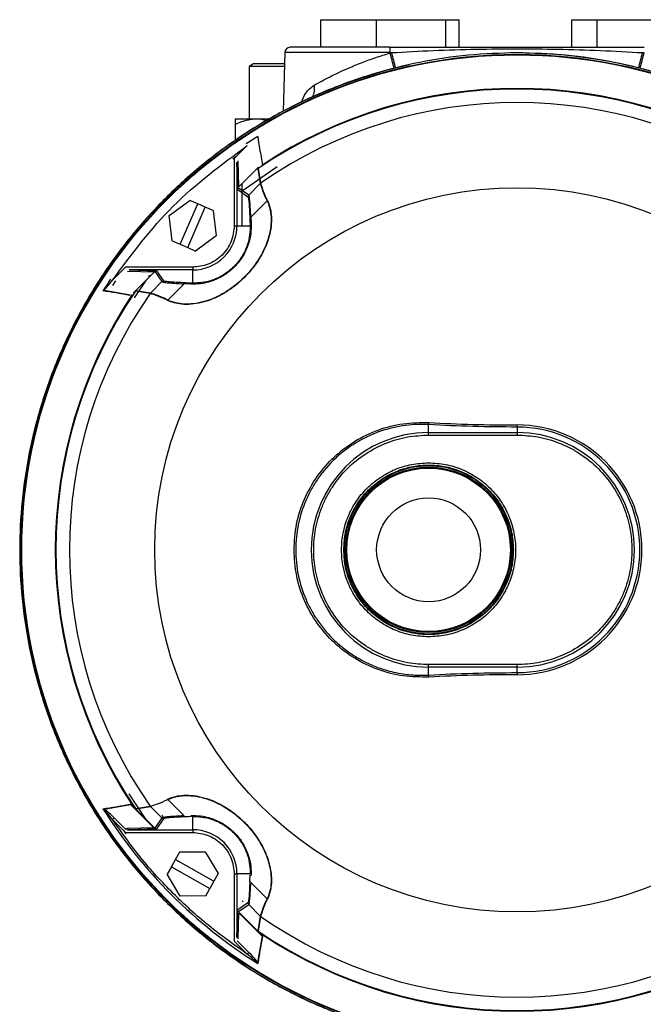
# Model space of a CAD drawing. Header units: millimetres. Extents: x 555 to 1891, y 89 to 1282.
# Tile 2 of 39: x 973 to 1086, y 186 to 365. Entities that reach past the tile are written whole.
import ezdxf

# ---------------------------------------------------------------- set-up
doc = ezdxf.new("R2010")
doc.units = ezdxf.units.MM

msp = doc.modelspace()

# ---------------------------------------------------------------- linework, layer by layer
at = {"color": 7, "linetype": 'Continuous', "lineweight": 25}
for p, q in [((1027.14, 359.6), (1027.14, 364.6)), ((1027.14, 364.6), (1037.21, 364.6)), ((1037.21, 359.6), (1037.21, 364.6)), ((1037.21, 364.6), (1049.74, 364.6)), ((1049.74, 364.6), (1049.74, 359.6)), ((1049.74, 364.6), (1052.2, 364.6)), ((1052.2, 359.6), (1052.2, 364.6)), ((1072.58, 364.6), (1077.18, 364.6)), ((1072.58, 359.6), (1072.58, 364.6)), ((1077.18, 364.6), (1090.26, 364.6)), ((1077.18, 359.6), (1077.18, 364.6)), ((1020.64, 358.63), (1020.36, 348.03)), ((1039.67, 359.6), (1039.67, 358.63)), ((1039.67, 359.6), (1085.67, 359.6)), ((1039.67, 358.63), (1039.96, 358.63)), ((1085.38, 358.63), (1085.67, 358.63)), ((1015, 356.6), (1014.17, 356.12)), ((1014.17, 356.12), (1014.17, 346.6)), ((1019.17, 356.12), (1014.17, 356.12)), ((1020.59, 356.6), (1015, 356.6)), ((1020.58, 356.12), (1019.17, 356.12)), ((1015.42, 346.6), (1011.67, 346.6)), ((1017.94, 346.6), (1015.42, 346.6)), ((1011.67, 345.6), (1011.67, 342.72)), ((1013.65, 342.16), (1015.78, 343.53)), ((1013.84, 341.8), (1011.49, 339.45)), ((1011.78, 339.74), (1011.22, 339.37)), ((1011.49, 339.45), (1011.49, 327.29)), ((1011.99, 338.77), (1011.99, 327.29)), ((1012.12, 333.77), (1011.99, 338.77)), ((1012.34, 334.33), (1012.2, 339.07)), ((1012.34, 334.33), (1015.89, 337.89)), ((1015.75, 337.58), (1016.19, 334.93)), ((1015.82, 337.64), (1016.25, 334.99)), ((1013.96, 332.49), (1012.12, 333.77)), ((1014.11, 332.85), (1012.27, 334.12)), ((1012.95, 327.29), (1012.95, 334.82)), ((1014.11, 332.85), (1016.19, 334.93)), ((1016.25, 334.99), (1016.19, 334.93)), ((999.74, 329.13), (1003.45, 331.88)), ((1004.88, 331.26), (1003.45, 331.88)), ((1017.44, 331.79), (1014.5, 328.86)), ((1001.7, 323.92), (1004.88, 331.26)), ((1003.07, 323.32), (1006.26, 330.66)), ((1006.26, 330.66), (1004.88, 331.26)), ((1007.69, 330.04), (1006.26, 330.66)), ((1007.69, 330.04), (1008.21, 325.45)), ((1000.27, 324.54), (999.74, 329.13)), ((1014.31, 328.54), (1014.36, 327.29)), ((1014.5, 328.86), (1014.55, 327.6)), ((1011.49, 327.29), (1011.99, 327.29)), ((1011.99, 327.29), (1014.36, 327.29)), ((1000.27, 324.54), (1001.7, 323.92)), ((1008.21, 325.45), (1004.5, 322.7)), ((1001.7, 323.92), (1003.07, 323.32)), ((1003.07, 323.32), (1004.5, 322.7)), ((991.81, 319.78), (989.46, 317.42)), ((1003.98, 319.78), (991.81, 319.78)), ((992.49, 319.28), (997.49, 319.15)), ((1003.98, 319.28), (992.49, 319.28)), ((1003.98, 319.78), (1003.98, 319.28)), ((1003.98, 316.91), (1003.98, 319.28)), ((992.2, 319.07), (996.94, 318.93)), ((993.21, 315.06), (997.2, 319.05)), ((993.42, 314.22), (995.53, 317.38)), ((997.15, 318.99), (998.42, 317.16)), ((998.77, 317.3), (997.49, 319.15)), ((989.99, 317.33), (989.48, 316.48)), ((998.42, 317.16), (996.34, 315.08)), ((1002.41, 316.77), (999.47, 313.83)), ((1003.67, 316.72), (1002.41, 316.77)), ((1003.98, 316.91), (1002.73, 316.95)), ((992.72, 314.71), (987.94, 315.55)), ((996.27, 315.01), (993.62, 315.44)), ((996.34, 315.08), (993.68, 315.52)), ((996.34, 315.08), (996.27, 315.01)), ((1046.67, 289.85), (1046.67, 291.27)), ((1062.67, 290.83), (1062.67, 291.21)), ((1062.67, 290.83), (1062.67, 289.85)), ((1046.67, 289.85), (1062.67, 289.85)), ((1046.67, 289.39), (1046.67, 289.85)), ((1046.67, 289.39), (1062.67, 289.39)), ((1062.67, 289.85), (1062.67, 289.39)), ((1062.67, 247.81), (1046.67, 247.81)), ((1046.67, 247.35), (1046.67, 247.81)), ((1062.67, 247.35), (1046.67, 247.35)), ((1046.67, 245.93), (1046.67, 247.35)), ((1062.67, 247.35), (1062.67, 247.81)), ((1062.67, 246.37), (1062.67, 247.35)), ((1062.67, 246.37), (1062.67, 245.99)), ((995.52, 219.84), (992.46, 224.42)), ((999.47, 223.37), (1002.41, 220.43)), ((987.94, 221.65), (992.72, 222.49)), ((996.94, 218.27), (992.72, 222.49)), ((993.57, 221.77), (993.02, 222.32)), ((997.01, 218.34), (993.52, 221.83)), ((993.62, 221.75), (996.27, 222.19)), ((993.68, 221.68), (996.34, 222.12)), ((996.27, 222.19), (996.34, 222.12)), ((996.34, 222.12), (998.42, 220.04)), ((989.76, 220.07), (989.46, 219.77)), ((989.46, 219.77), (991.81, 217.42)), ((991.86, 217.96), (989.76, 220.07)), ((998.42, 220.04), (997.15, 218.21)), ((997.49, 218.05), (998.77, 219.89)), ((998.42, 220.63), (998.61, 220.15)), ((1003.98, 217.92), (1003.98, 220.29)), ((991.52, 217.71), (991.89, 217.15)), ((996.94, 218.27), (992.2, 218.13)), ((997.49, 218.05), (992.49, 217.92)), ((992.49, 217.92), (1003.98, 217.92)), ((997.01, 218.34), (996.94, 218.27)), ((997.03, 218.2), (996.94, 218.27)), ((997.15, 218.21), (997.01, 218.34)), ((1003.98, 217.92), (1003.98, 217.42)), ((991.81, 217.42), (1003.98, 217.42)), ((1000.12, 211.21), (1000.85, 212.52)), ((1000.85, 212.52), (1001.62, 213.88)), ((1000.85, 212.52), (1007.83, 208.61)), ((1001.62, 213.88), (1006.24, 213.94)), ((1006.24, 213.94), (1008.6, 209.97)), ((1000.12, 211.21), (999.36, 209.85)), ((1000.12, 211.21), (1007.1, 207.3)), ((1001.72, 205.88), (999.36, 209.85)), ((1008.6, 209.97), (1007.83, 208.61)), ((1011.49, 209.91), (1011.49, 197.75)), ((1011.49, 209.91), (1011.99, 209.91)), ((1014.36, 209.91), (1011.99, 209.91)), ((1011.99, 209.91), (1011.99, 198.42)), ((1006.34, 205.94), (1007.1, 207.3)), ((1007.83, 208.61), (1007.1, 207.3)), ((1014.5, 208.34), (1017.44, 205.4)), ((1006.34, 205.94), (1001.72, 205.88)), ((1011.99, 198.42), (1012.12, 203.42)), ((1013.96, 204.7), (1012.12, 203.42)), ((1012.27, 203.08), (1014.11, 204.35)), ((1016.19, 202.27), (1014.11, 204.35)), ((1012.2, 198.13), (1012.34, 202.87)), ((1012.34, 202.87), (1016.56, 198.65)), ((1015.9, 199.45), (1012.41, 202.94)), ((1016.19, 202.27), (1015.75, 199.61)), ((1016.25, 202.2), (1015.82, 199.55)), ((1016.19, 202.27), (1016.25, 202.2)), ((1016.56, 198.65), (1015.72, 193.87)), ((1016.38, 198.95), (1015.83, 199.5)), ((1011.49, 197.75), (1013.84, 195.39)), ((1014.14, 195.69), (1012.03, 197.8)), ((1013.84, 195.39), (1014.14, 195.69))]:
    msp.add_line(p, q, dxfattribs=at)
at = {"color": 8, "linetype": 'Continuous', "lineweight": 25}
for p, q in [((1039.67, 358.63), (1020.64, 358.63)), ((1019.29, 337.95), (1012.95, 333.53)), ((1012.95, 205.01), (1013.11, 204.88))]:
    msp.add_line(p, q, dxfattribs=at)
at = {"color": 7, "linetype": 'Continuous', "lineweight": 25}
for centre, radius in [((1062.67, 268.6), 89.73), ((1062.67, 268.6), 89.63), ((1062.67, 268.6), 65.57), ((1046.67, 268.6), 15.25), ((1046.67, 268.6), 15), ((1046.67, 268.6), 14.99), ((1046.67, 268.6), 14.8), ((1046.67, 268.6), 9.4)]:
    msp.add_circle(centre, radius, dxfattribs=at)
for centre, radius, start, end in [((1021.64, 358.6), 1, 90, 178.5), ((1062.67, 268.6), 89.97, 276.704, 89.0671), ((1062.67, 268.6), 89.97, 102.4783, 266.0156), ((1062.67, 268.6), 83.44, 55.8447, 124.1553), ((1062.67, 268.6), 83.56, 56.4273, 123.5727), ((1062.67, 268.6), 81, 55.0405, 124.9595), ((1017.8, 331.38), 0.555, 123.8108, 131.4311), ((1014.71, 328.52), 0.4, 122.8658, 177.3069), ((1003.98, 327.29), 8.01, 270, 0), ((1014.74, 327.27), 0.383, 119.9184, 176.5321), ((1062.67, 268.6), 88.39, 146.3241, 147.9626), ((1002.75, 316.55), 0.4, 92.6931, 147.1342), ((1004, 316.52), 0.383, 93.4679, 150.0816), ((1062.67, 268.6), 83.56, 146.4273, 213.5727), ((1062.67, 268.6), 83.44, 145.8447, 214.1553), ((1062.67, 268.6), 81, 145.0405, 214.9595), ((999.89, 313.46), 0.555, 138.5689, 146.1892), ((1045, 291.72), 1.73, 344.7443, 357.3564), ((1062.64, 579.97), 288.76, 266.8407, 270.0052), ((1062.67, 268.6), 22.61, 270, 90), ((1062.67, 268.6), 22.23, 270, 90), ((1046.67, 268.6), 21.25, 90, 270), ((1062.67, 268.6), 21.25, 270, 90), ((1045, 245.47), 1.73, 2.6436, 15.2557), ((1062.64, -42.77), 288.76, 89.9948, 93.1593), ((1062.67, 268.6), 88.39, 212.0374, 237.9626), ((992.53, 218.28), 0.357, 204.6026, 264.8403), ((1003.98, 209.91), 8.01, 0, 90), ((1017.8, 205.82), 0.555, 228.5689, 236.1892), ((1062.67, 268.6), 81, 235.0405, 304.9595), ((1062.67, 268.6), 83.44, 235.8447, 304.1553), ((1062.67, 268.6), 83.56, 236.4273, 303.5727)]:
    msp.add_arc(centre, radius, start, end, dxfattribs=at)
at = {"color": 8, "linetype": 'Continuous', "lineweight": 25}
for centre, radius, start, end in [((1181.08, 394), 145.79, 194.0728, 195.2022), ((1191.08, 396.06), 155.69, 193.914, 194.9627), ((942.05, 394.08), 147.65, 344.9918, 346.1069), ((912.89, 402.19), 178.21, 344.9005, 345.8244), ((1023.32, 351.98), 2.72, 329.7493, 15.9627)]:
    msp.add_arc(centre, radius, start, end, dxfattribs=at)
at = {"color": 7, "linetype": 'Continuous', "lineweight": 25}
for centre, major_axis, start_param, end_param in [((1051.25, 219.81), (53.75, -0.02), 2.653213, 2.70549), ((1013.88, 257.19), (-0.02, 53.75), 3.577695, 3.629973)]:
    msp.add_ellipse(centre, major_axis=major_axis, ratio=0.01851, start_param=start_param, end_param=end_param, dxfattribs=at)
for points in [[(1062.67, 358.6), (1059.72, 358.52), (1053.83, 358.35), (1045.08, 357), (1036.5, 354.86), (1028.17, 351.88), (1020.17, 348.1), (1012.59, 343.55), (1005.48, 338.28), (998.93, 332.34), (992.99, 325.79), (987.72, 318.68), (983.17, 311.09), (979.39, 303.1), (976.4, 294.77), (974.26, 286.19), (972.96, 277.43), (972.52, 268.6), (972.96, 259.76), (974.26, 251.01), (976.4, 242.43), (979.39, 234.1), (983.17, 226.1), (987.72, 218.52), (992.99, 211.41), (998.93, 204.86), (1005.48, 198.92), (1012.59, 193.65), (1020.17, 189.1), (1028.17, 185.32), (1036.5, 182.33), (1045.08, 180.2), (1053.83, 178.85), (1059.72, 178.68), (1062.67, 178.6)], [(1062.67, 178.6), (1065.61, 178.68), (1071.5, 178.85), (1080.25, 180.2), (1088.84, 182.33), (1097.16, 185.32), (1105.16, 189.1), (1112.75, 193.65), (1119.86, 198.92), (1126.41, 204.86), (1132.35, 211.41), (1137.62, 218.52), (1142.17, 226.1), (1145.95, 234.1), (1148.93, 242.43), (1151.08, 251.01), (1152.38, 259.76), (1152.81, 268.6), (1152.38, 277.43), (1151.08, 286.19), (1148.93, 294.77), (1145.95, 303.1), (1142.17, 311.09), (1137.62, 318.68), (1132.35, 325.79), (1126.41, 332.34), (1119.86, 338.28), (1112.75, 343.55), (1105.16, 348.1), (1097.16, 351.88), (1088.84, 354.86), (1080.25, 357), (1071.5, 358.35), (1065.61, 358.52), (1062.67, 358.6)], [(989.46, 317.42), (992.92, 322.09), (999.84, 331.42), (1009.18, 338.34), (1013.84, 341.8)], [(1062.67, 290.83), (1059.99, 290.85), (1054.64, 290.88), (1049.32, 291.14), (1046.67, 291.27)], [(1046.67, 252.85), (1045.64, 252.91), (1043.58, 253.02), (1040.6, 253.96), (1037.86, 255.42), (1035.46, 257.39), (1033.49, 259.79), (1032.02, 262.53), (1031.12, 265.51), (1030.82, 268.6), (1031.12, 271.69), (1032.02, 274.66), (1033.49, 277.41), (1035.46, 279.81), (1037.86, 281.78), (1040.6, 283.24), (1043.58, 284.17), (1045.64, 284.29), (1046.67, 284.35)], [(1046.67, 284.35), (1047.7, 284.29), (1049.76, 284.17), (1052.73, 283.24), (1055.47, 281.78), (1057.88, 279.81), (1059.85, 277.41), (1061.31, 274.66), (1062.21, 271.69), (1062.52, 268.6), (1062.21, 265.51), (1061.31, 262.53), (1059.85, 259.79), (1057.88, 257.39), (1055.47, 255.42), (1052.73, 253.96), (1049.76, 253.02), (1047.7, 252.91), (1046.67, 252.85)], [(1046.67, 245.93), (1049.32, 246.06), (1054.64, 246.31), (1059.99, 246.35), (1062.67, 246.37)]]:
    msp.add_open_spline(points, degree=3, dxfattribs=at)
for points, knots in [([(1039.67, 359.6), (1038.57, 359.6), (1036.3, 359.6), (1032.94, 359.6), (1029.71, 359.6), (1026.83, 359.6), (1024.49, 359.6), (1022.82, 359.6), (1021.82, 359.6), (1021.7, 359.6), (1021.64, 359.6)], [0, 0, 0, 0, 0.116516, 0.240011, 0.368641, 0.5, 0.631359, 0.759989, 0.883484, 1, 1, 1, 1]), ([(1025.93, 352.73), (1026.39, 352.98), (1027.3, 353.49), (1028.82, 354.28), (1030.43, 355.06), (1032.36, 355.93), (1034.58, 356.84), (1037.1, 357.76), (1038.81, 358.29), (1039.67, 358.55)], [0, 0, 0, 0, 0.125299, 0.249755, 0.374413, 0.500027, 0.671207, 0.835305, 1, 1, 1, 1]), ([(1039.96, 358.63), (1042.49, 358.77), (1047.6, 359.06), (1055.17, 359.27), (1062.67, 359.35), (1070.16, 359.27), (1077.74, 359.06), (1082.85, 358.77), (1085.38, 358.63)], [0, 0, 0, 0, 0.1673526, 0.3377981, 0.4999519, 0.6621533, 0.8326383, 1, 1, 1, 1]), ([(1015.42, 346.6), (1014.51, 346.49), (1013.22, 346.34), (1012.03, 345.77), (1011.67, 345.6)], [0, 0, 0, 0, 0.699449, 1, 1, 1, 1]), ([(1011.67, 346.6), (1011.67, 346.49), (1011.67, 346.34), (1011.67, 345.77), (1011.67, 345.6)], [0, 0, 0, 0, 0.699449, 1, 1, 1, 1]), ([(1017.41, 346.28), (1016.97, 346.4), (1016.31, 346.58), (1015.64, 346.59), (1015.42, 346.6)], [0, 0, 0, 0, 0.671836, 1, 1, 1, 1]), ([(1015.74, 343.44), (1015.85, 342.7), (1016.02, 341.48), (1016.36, 339.75), (1016.55, 338.74), (1016.65, 338.23)], [0, 0, 0, 0, 0.433926, 0.716894, 1, 1, 1, 1]), ([(1016.19, 334.93), (1016.19, 334.93), (1016.19, 334.93), (1016.2, 334.94), (1016.21, 334.95), (1016.23, 334.97), (1016.25, 334.99), (1016.25, 334.99)], [0, 0, 0, 0, 0.020873, 0.044189, 0.104009, 0.294911, 1, 1, 1, 1]), ([(1016.25, 334.98), (1016.25, 334.98), (1016.25, 334.98), (1016.24, 334.97), (1016.23, 334.96), (1016.2, 334.94), (1016.2, 334.93), (1016.19, 334.93)], [0, 0, 0, 0, 0.022885, 0.047591, 0.10864, 0.298924, 1, 1, 1, 1]), ([(1016.19, 334.93), (1016.2, 334.88), (1016.23, 334.78), (1016.44, 334.12), (1016.79, 333.15), (1017.22, 332.25), (1017.44, 331.79)], [0, 0, 0, 0, 0.249788, 0.499753, 0.74978, 1, 1, 1, 1]), ([(1016.25, 334.98), (1016.27, 334.94), (1016.29, 334.86), (1016.46, 334.31), (1016.68, 333.71), (1016.89, 333.15), (1017.15, 332.53), (1017.38, 332.06), (1017.49, 331.84)], [0, 0, 0, 0, 0.250066, 0.499971, 0.624934, 0.749989, 0.883692, 1, 1, 1, 1]), ([(1017.49, 331.84), (1017.66, 331.47), (1017.97, 330.76), (1018.22, 329.31), (1018.25, 327.65), (1017.96, 325.75), (1017.32, 323.74), (1016.31, 321.69), (1014.98, 319.72), (1013.38, 317.91), (1011.58, 316.31), (1009.62, 314.98), (1007.57, 313.96), (1005.55, 313.32), (1003.64, 313.02), (1001.97, 313.04), (1000.51, 313.3), (999.8, 313.61), (999.43, 313.77)], [0, 0, 0, 0, 0.064505, 0.124912, 0.188843, 0.249433, 0.311897, 0.374447, 0.436909, 0.499622, 0.56197, 0.624559, 0.686739, 0.749331, 0.81019, 0.874403, 0.935129, 1, 1, 1, 1]), ([(1017.44, 331.79), (1017.59, 331.44), (1017.91, 330.74), (1018.16, 329.32), (1018.19, 327.65), (1017.91, 325.76), (1017.27, 323.74), (1016.27, 321.7), (1014.94, 319.74), (1013.35, 317.94), (1011.55, 316.35), (1009.6, 315.02), (1007.56, 314.01), (1005.54, 313.36), (1003.64, 313.07), (1001.97, 313.1), (1000.54, 313.36), (999.83, 313.67), (999.47, 313.83)], [0, 0, 0, 0, 0.0624659, 0.1249112, 0.1872242, 0.2494273, 0.3118916, 0.3744407, 0.4369039, 0.4996182, 0.5619684, 0.6245582, 0.6867377, 0.7493301, 0.8118326, 0.8744012, 0.9372003, 1, 1, 1, 1]), ([(1014.11, 332.85), (1014.09, 332.82), (1014.04, 332.78), (1014, 332.69), (1013.97, 332.59), (1013.96, 332.53), (1013.96, 332.49)], [0, 0, 0, 0, 0.247582, 0.500005, 0.752426, 1, 1, 1, 1]), ([(1013.96, 332.49), (1013.99, 332.47), (1014.06, 332.43), (1014.15, 331.65), (1014.23, 330.4), (1014.29, 329.16), (1014.31, 328.54)], [0, 0, 0, 0, 0.250168, 0.500087, 0.748443, 1, 1, 1, 1]), ([(1014.5, 328.86), (1014.46, 329.48), (1014.4, 330.73), (1014.3, 331.99), (1014.2, 332.78), (1014.14, 332.83), (1014.11, 332.85)], [0, 0, 0, 0, 0.249998, 0.499997, 0.750031, 1, 1, 1, 1]), ([(1014.55, 327.6), (1014.55, 327.05), (1014.55, 325.95), (1014.12, 323.93), (1013.16, 321.77), (1011.56, 319.7), (1009.49, 318.1), (1007.33, 317.14), (1005.32, 316.72), (1004.22, 316.72), (1003.67, 316.72)], [0, 0, 0, 0, 0.125343, 0.250403, 0.375598, 0.500385, 0.625087, 0.750031, 0.875145, 1, 1, 1, 1]), ([(1014.36, 327.29), (1014.36, 326.76), (1014.35, 325.72), (1013.93, 323.81), (1013.01, 321.75), (1011.48, 319.78), (1009.51, 318.25), (1007.45, 317.33), (1005.54, 316.92), (1004.5, 316.91), (1003.98, 316.91)], [0, 0, 0, 0, 0.126935, 0.252545, 0.377099, 0.500373, 0.623569, 0.747887, 0.873556, 1, 1, 1, 1]), ([(1011.49, 327.29), (1011.39, 326.34), (1011.24, 324.89), (1010.3, 323.14), (1009.33, 321.94), (1008.13, 320.97), (1006.38, 320.03), (1004.92, 319.88), (1003.98, 319.78)], [0, 0, 0, 0, 0.239457, 0.368361, 0.5, 0.631639, 0.760543, 1, 1, 1, 1]), ([(987.93, 315.67), (988.12, 315.87), (988.65, 316.42), (989.15, 317.03), (989.46, 317.42)], [0, 0, 0, 0, 0.3545374, 1, 1, 1, 1]), ([(996.01, 318.1), (996.03, 318.13), (996.09, 318.19), (996.2, 318.26), (996.32, 318.31), (996.4, 318.31), (996.44, 318.32)], [0, 0, 0, 0, 0.248045, 0.499959, 0.750479, 1, 1, 1, 1]), ([(998.42, 317.16), (998.44, 317.18), (998.49, 317.22), (998.58, 317.27), (998.67, 317.3), (998.74, 317.3), (998.77, 317.3)], [0, 0, 0, 0, 0.247578, 0.5, 0.752422, 1, 1, 1, 1]), ([(998.42, 317.16), (998.44, 317.13), (998.49, 317.06), (999.28, 316.97), (1000.54, 316.87), (1001.79, 316.8), (1002.41, 316.77)], [0, 0, 0, 0, 0.249969, 0.500003, 0.750002, 1, 1, 1, 1]), ([(1002.73, 316.95), (1002.11, 316.98), (1000.87, 317.03), (999.62, 317.12), (998.84, 317.21), (998.79, 317.27), (998.77, 317.3)], [0, 0, 0, 0, 0.251577, 0.499913, 0.749832, 1, 1, 1, 1]), ([(992.62, 314.65), (992.2, 314.73), (991.47, 314.88), (990.68, 315.03), (990.28, 315.1), (990.18, 315.12), (990.15, 315.12), (990.15, 315.12), (990.14, 315.12), (990.14, 315.12), (989.33, 315.27), (988.53, 315.38), (987.74, 315.49)], [0, 0, 0, 0, 0.2500142, 0.4369678, 0.4839929, 0.4958841, 0.4989238, 0.4997171, 0.4999322, 0.4999943, 0.5000262, 1, 1, 1, 1]), ([(996.27, 315.01), (996.28, 315.02), (996.29, 315.03), (996.32, 315.06), (996.33, 315.07), (996.33, 315.07), (996.34, 315.08), (996.34, 315.08)], [0, 0, 0, 0, 0.705089, 0.895991, 0.955811, 0.979127, 1, 1, 1, 1]), ([(996.34, 315.08), (996.33, 315.07), (996.32, 315.06), (996.3, 315.04), (996.29, 315.02), (996.29, 315.02), (996.28, 315.01), (996.28, 315.01)], [0, 0, 0, 0, 0.701076, 0.89136, 0.952409, 0.977115, 1, 1, 1, 1]), ([(999.43, 313.77), (999.23, 313.87), (998.75, 314.11), (998.13, 314.37), (997.55, 314.59), (996.95, 314.81), (996.4, 314.98), (996.32, 315), (996.28, 315.01)], [0, 0, 0, 0, 0.106456, 0.250009, 0.375064, 0.500028, 0.749933, 1, 1, 1, 1]), ([(999.47, 313.83), (999.02, 314.05), (998.12, 314.48), (997.14, 314.82), (996.49, 315.04), (996.39, 315.06), (996.34, 315.08)], [0, 0, 0, 0, 0.2502203, 0.5002468, 0.7502118, 1, 1, 1, 1]), ([(1022.31, 268.6), (1022.4, 270.17), (1022.59, 273.31), (1024.08, 277.83), (1026.38, 281.96), (1029.49, 285.53), (1033.24, 288.39), (1037.48, 290.43), (1042.04, 291.63), (1045.17, 291.64), (1046.73, 291.64)], [0, 0, 0, 0, 0.124744, 0.249966, 0.375153, 0.499897, 0.625288, 0.750001, 0.875165, 1, 1, 1, 1]), ([(1046.67, 291.27), (1046.62, 291.27), (1046.19, 291.3), (1045, 291.32), (1043.07, 291.23), (1040.96, 290.9), (1039.14, 290.45), (1037.34, 289.87), (1035.46, 289.08), (1033.42, 287.96), (1031.54, 286.67), (1029.15, 284.65), (1027.11, 282.29), (1025.47, 279.67), (1024.11, 276.93), (1022.94, 273.26), (1022.46, 268.63), (1022.93, 264), (1024.09, 260.31), (1025.45, 257.56), (1027.08, 254.94), (1029.12, 252.57), (1031.5, 250.55), (1033.38, 249.26), (1035.42, 248.14), (1037.25, 247.36), (1038.92, 246.81), (1040.4, 246.42), (1041.92, 246.14), (1043.31, 245.98), (1044.43, 245.9), (1045.39, 245.89), (1046.07, 245.9), (1046.48, 245.92), (1046.61, 245.93), (1046.65, 245.93), (1046.67, 245.93)], [0, 0, 0, 0, 0.001868, 0.017591, 0.048598, 0.080408, 0.104479, 0.124922, 0.157471, 0.18725, 0.219434, 0.249926, 0.314102, 0.344897, 0.374777, 0.437712, 0.499575, 0.561517, 0.624515, 0.654473, 0.685326, 0.749626, 0.779975, 0.811978, 0.841924, 0.874642, 0.892644, 0.913457, 0.937078, 0.955407, 0.970597, 0.982633, 0.994819, 0.998283, 0.99936, 1, 1, 1, 1]), ([(1046.67, 247.81), (1045.4, 247.87), (1042.79, 248.01), (1039.59, 248.97), (1037.09, 250.11), (1034.64, 251.53), (1031.86, 253.79), (1029.16, 257.12), (1027.23, 260.84), (1026.12, 264.72), (1025.76, 268.6), (1026.12, 272.48), (1027.04, 275.68), (1028.18, 278.18), (1029.6, 280.62), (1031.86, 283.41), (1035.19, 286.11), (1038.91, 288.03), (1042.79, 289.18), (1045.4, 289.32), (1046.67, 289.39)], [0, 0, 0, 0, 0.058248, 0.119986, 0.152183, 0.184373, 0.250041, 0.31571, 0.380014, 0.441752, 0.5, 0.558248, 0.619986, 0.652183, 0.684373, 0.750041, 0.81571, 0.880014, 0.941752, 1, 1, 1, 1]), ([(1062.67, 289.39), (1063.94, 289.32), (1066.55, 289.18), (1069.75, 288.23), (1072.25, 287.09), (1074.69, 285.66), (1077.47, 283.41), (1080.18, 280.08), (1082.11, 276.35), (1083.22, 272.48), (1083.58, 268.6), (1083.22, 264.72), (1082.3, 261.52), (1081.16, 259.02), (1079.73, 256.57), (1077.47, 253.79), (1074.15, 251.09), (1070.42, 249.17), (1066.55, 248.01), (1063.94, 247.87), (1062.67, 247.81)], [0, 0, 0, 0, 0.058248, 0.119986, 0.152183, 0.184373, 0.250041, 0.31571, 0.380014, 0.441752, 0.5, 0.558248, 0.619986, 0.652183, 0.684373, 0.750041, 0.81571, 0.880014, 0.941752, 1, 1, 1, 1]), ([(1031.32, 268.6), (1031.37, 269.54), (1031.47, 271.46), (1032.32, 274.32), (1033.74, 277.08), (1035.74, 279.53), (1038.19, 281.52), (1040.94, 282.95), (1043.8, 283.77), (1046.67, 284.03), (1049.53, 283.77), (1052.39, 282.95), (1055.14, 281.52), (1057.6, 279.53), (1059.6, 277.08), (1061.01, 274.32), (1061.87, 271.46), (1061.97, 269.54), (1062.02, 268.6)], [0, 0, 0, 0, 0.058258, 0.120006, 0.18432, 0.25, 0.31568, 0.379994, 0.441742, 0.5, 0.558258, 0.620006, 0.68432, 0.75, 0.81568, 0.879994, 0.941742, 1, 1, 1, 1]), ([(1046.73, 245.55), (1045.16, 245.56), (1042.03, 245.57), (1037.46, 246.78), (1033.22, 248.81), (1029.48, 251.68), (1026.38, 255.24), (1024.08, 259.36), (1022.59, 263.88), (1022.4, 267.02), (1022.31, 268.6)], [0, 0, 0, 0, 0.125676, 0.250393, 0.375573, 0.500104, 0.625227, 0.750154, 0.874807, 1, 1, 1, 1]), ([(1062.02, 268.6), (1061.97, 267.66), (1061.87, 265.73), (1061.01, 262.87), (1059.6, 260.12), (1057.6, 257.67), (1055.14, 255.67), (1052.39, 254.25), (1049.53, 253.43), (1046.67, 253.16), (1043.8, 253.43), (1040.94, 254.25), (1038.19, 255.67), (1035.74, 257.67), (1033.74, 260.12), (1032.32, 262.87), (1031.47, 265.73), (1031.37, 267.66), (1031.32, 268.6)], [0, 0, 0, 0, 0.058258, 0.1200057, 0.1843204, 0.25, 0.3156796, 0.3799943, 0.441742, 0.5, 0.558258, 0.6200057, 0.6843204, 0.75, 0.8156796, 0.8799943, 0.941742, 1, 1, 1, 1]), ([(996.31, 222.15), (996.39, 222.17), (996.56, 222.22), (997.67, 222.58), (998.85, 223.12), (999.45, 223.39)], [0, 0, 0, 0, 0.339278, 0.665659, 1, 1, 1, 1]), ([(999.43, 223.42), (999.79, 223.59), (1000.51, 223.9), (1001.95, 224.16), (1003.61, 224.18), (1005.52, 223.89), (1007.53, 223.25), (1009.58, 222.24), (1011.55, 220.91), (1013.36, 219.32), (1014.96, 217.51), (1016.29, 215.55), (1017.3, 213.5), (1017.95, 211.48), (1018.25, 209.57), (1018.23, 207.9), (1017.97, 206.44), (1017.66, 205.73), (1017.49, 205.36)], [0, 0, 0, 0, 0.064505, 0.124912, 0.188843, 0.249433, 0.311897, 0.374447, 0.436909, 0.499622, 0.56197, 0.624559, 0.686739, 0.749331, 0.81019, 0.874403, 0.935129, 1, 1, 1, 1]), ([(999.47, 223.37), (999.82, 223.52), (1000.53, 223.84), (1001.95, 224.1), (1003.62, 224.12), (1005.51, 223.84), (1007.52, 223.2), (1009.56, 222.2), (1011.52, 220.87), (1013.32, 219.28), (1014.92, 217.48), (1016.24, 215.53), (1017.25, 213.5), (1017.9, 211.47), (1018.19, 209.57), (1018.17, 207.9), (1017.91, 206.47), (1017.59, 205.76), (1017.44, 205.4)], [0, 0, 0, 0, 0.062466, 0.124911, 0.187224, 0.249427, 0.311892, 0.374441, 0.436904, 0.499618, 0.561968, 0.624558, 0.686738, 0.74933, 0.811833, 0.874401, 0.9372, 1, 1, 1, 1]), ([(987.74, 221.71), (988.53, 221.82), (989.33, 221.93), (990.14, 222.07), (990.15, 222.07), (990.15, 222.08), (990.18, 222.08), (990.28, 222.1), (990.68, 222.17), (991.47, 222.32), (992.2, 222.46), (992.62, 222.55)], [0, 0, 0, 0, 0.499981, 0.500013, 0.500291, 0.501085, 0.504126, 0.51602, 0.563047, 0.749989, 1, 1, 1, 1]), ([(989.46, 219.77), (989.15, 220.17), (988.65, 220.77), (988.12, 221.33), (987.93, 221.53)], [0, 0, 0, 0, 0.645463, 1, 1, 1, 1]), ([(989.76, 220.07), (989.47, 220.35), (989.03, 220.78), (988.43, 221.32), (988.1, 221.54), (987.94, 221.65)], [0, 0, 0, 0, 0.499748, 0.7497972, 1, 1, 1, 1]), ([(992.67, 222.52), (992.68, 222.52), (992.7, 222.52), (992.76, 222.5), (992.87, 222.44), (992.97, 222.36), (993.02, 222.31)], [0, 0, 0, 0, 0.074621, 0.186503, 0.509108, 1, 1, 1, 1]), ([(1013.84, 195.39), (1011.49, 197.06), (1006.77, 200.41), (1000.36, 206.29), (994.48, 212.7), (991.13, 217.42), (989.46, 219.77)], [0, 0, 0, 0, 0.249392, 0.5, 0.750608, 1, 1, 1, 1]), ([(1002.41, 220.43), (1001.79, 220.4), (1000.54, 220.33), (999.28, 220.23), (998.49, 220.13), (998.44, 220.07), (998.42, 220.04)], [0, 0, 0, 0, 0.249998, 0.499997, 0.750031, 1, 1, 1, 1]), ([(998.42, 220.04), (998.44, 220.02), (998.49, 219.97), (998.58, 219.93), (998.67, 219.9), (998.74, 219.9), (998.77, 219.89)], [0, 0, 0, 0, 0.247582, 0.500005, 0.752426, 1, 1, 1, 1]), ([(1002.73, 220.25), (1002.11, 220.22), (1000.87, 220.17), (999.62, 220.08), (998.84, 219.99), (998.79, 219.92), (998.77, 219.89)], [0, 0, 0, 0, 0.2515566, 0.4999126, 0.7498318, 1, 1, 1, 1]), ([(1003.67, 220.48), (1004.22, 220.48), (1005.32, 220.48), (1007.34, 220.05), (1009.5, 219.09), (1011.57, 217.49), (1013.17, 215.42), (1014.12, 213.26), (1014.55, 211.25), (1014.55, 210.15), (1014.55, 209.6)], [0, 0, 0, 0, 0.1253425, 0.250403, 0.3755982, 0.5003849, 0.6250866, 0.7500313, 0.8751453, 1, 1, 1, 1]), ([(1003.98, 220.29), (1004.5, 220.29), (1005.54, 220.28), (1007.46, 219.86), (1009.52, 218.94), (1011.49, 217.41), (1013.01, 215.44), (1013.93, 213.38), (1014.35, 211.47), (1014.36, 210.43), (1014.36, 209.91)], [0, 0, 0, 0, 0.1269349, 0.2525446, 0.3770992, 0.5003731, 0.6235689, 0.747887, 0.8735562, 1, 1, 1, 1]), ([(992.2, 218.13), (992.13, 218.12), (992.02, 218.11), (991.91, 218.04), (991.88, 217.99), (991.86, 217.96)], [0, 0, 0, 0, 0.499909, 0.749716, 1, 1, 1, 1]), ([(992.16, 217.84), (992.17, 217.85), (992.2, 217.88), (992.31, 217.91), (992.42, 217.92), (992.49, 217.92)], [0, 0, 0, 0, 0.18304, 0.40666, 1, 1, 1, 1]), ([(1003.98, 217.42), (1004.92, 217.32), (1006.38, 217.17), (1008.13, 216.23), (1009.33, 215.26), (1010.3, 214.06), (1011.24, 212.31), (1011.39, 210.85), (1011.49, 209.91)], [0, 0, 0, 0, 0.239457, 0.368361, 0.5, 0.631639, 0.760543, 1, 1, 1, 1]), ([(1014.31, 208.66), (1014.29, 208.04), (1014.23, 206.8), (1014.15, 205.55), (1014.06, 204.77), (1013.99, 204.72), (1013.96, 204.7)], [0, 0, 0, 0, 0.251577, 0.499913, 0.749832, 1, 1, 1, 1]), ([(1014.11, 204.35), (1014.14, 204.37), (1014.2, 204.42), (1014.3, 205.21), (1014.4, 206.47), (1014.46, 207.72), (1014.5, 208.34)], [0, 0, 0, 0, 0.249969, 0.500003, 0.750002, 1, 1, 1, 1]), ([(1017.44, 205.4), (1017.22, 204.95), (1016.79, 204.05), (1016.44, 203.07), (1016.23, 202.42), (1016.2, 202.32), (1016.19, 202.27)], [0, 0, 0, 0, 0.25022, 0.500247, 0.750212, 1, 1, 1, 1]), ([(1017.49, 205.36), (1017.39, 205.16), (1017.16, 204.69), (1016.89, 204.06), (1016.68, 203.48), (1016.46, 202.88), (1016.29, 202.34), (1016.27, 202.25), (1016.25, 202.21)], [0, 0, 0, 0, 0.106456, 0.250009, 0.375064, 0.500028, 0.749933, 1, 1, 1, 1]), ([(1013.96, 204.7), (1013.96, 204.67), (1013.97, 204.61), (1014, 204.51), (1014.04, 204.42), (1014.09, 204.37), (1014.11, 204.35)], [0, 0, 0, 0, 0.247574, 0.499995, 0.752418, 1, 1, 1, 1]), ([(1016.25, 202.2), (1016.25, 202.21), (1016.23, 202.22), (1016.21, 202.25), (1016.2, 202.26), (1016.19, 202.26), (1016.19, 202.27), (1016.19, 202.27)], [0, 0, 0, 0, 0.705089, 0.895991, 0.955811, 0.979127, 1, 1, 1, 1]), ([(1016.25, 202.21), (1016.25, 202.22), (1016.25, 202.22), (1016.24, 202.22), (1016.23, 202.23), (1016.2, 202.25), (1016.2, 202.26), (1016.19, 202.27)], [0, 0, 0, 0, 0.022896, 0.047612, 0.10867, 0.298954, 1, 1, 1, 1]), ([(1016.62, 198.55), (1016.53, 198.13), (1016.39, 197.4), (1016.24, 196.61), (1016.17, 196.21), (1016.15, 196.11), (1016.14, 196.08), (1016.14, 196.08), (1016.14, 196.07), (1016.14, 196.07), (1016, 195.26), (1015.89, 194.46), (1015.78, 193.67)], [0, 0, 0, 0, 0.250014, 0.436968, 0.483993, 0.495884, 0.498924, 0.499717, 0.499932, 0.499994, 0.500026, 1, 1, 1, 1]), ([(1016.38, 198.95), (1016.41, 198.91), (1016.47, 198.85), (1016.54, 198.75), (1016.58, 198.68), (1016.59, 198.63), (1016.59, 198.61), (1016.58, 198.6)], [0, 0, 0, 0, 0.348058, 0.584463, 0.826186, 0.918268, 1, 1, 1, 1]), ([(1015.6, 193.86), (1015.4, 194.05), (1014.84, 194.58), (1014.23, 195.08), (1013.84, 195.39)], [0, 0, 0, 0, 0.354537, 1, 1, 1, 1]), ([(1014.14, 195.69), (1014.42, 195.4), (1014.84, 194.96), (1015.39, 194.36), (1015.61, 194.03), (1015.72, 193.87)], [0, 0, 0, 0, 0.499537, 0.74934, 1, 1, 1, 1])]:
    msp.add_open_spline(points, degree=3, knots=knots, dxfattribs=at)
at = {"color": 8, "linetype": 'Continuous', "lineweight": 25}
msp.add_open_spline([(1023.69, 349.6), (1023.91, 350.22), (1024.41, 351.59), (1025.39, 352.32), (1025.93, 352.73)], degree=3, knots=[0, 0, 0, 0, 0.447191, 1, 1, 1, 1], dxfattribs=at)

doc.saveas('drawing.dxf')
